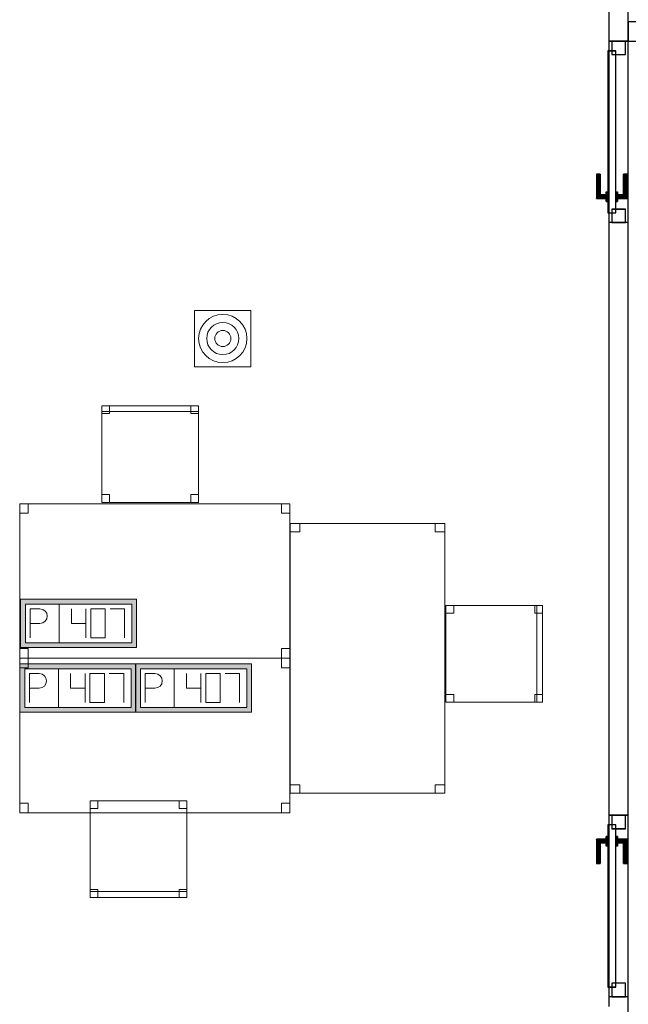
# Model space of a CAD drawing. Header units: metres. Extents: x 397.7 to 427.5, y 12.7 to 28.4.
# Tile 4 of 126: x 401.3 to 404.4, y 18.4 to 23.5. Entities that reach past the tile are written whole.
import ezdxf

# ---------------------------------------------------------------- set-up
doc = ezdxf.new("R2010")
doc.units = ezdxf.units.M
doc.layers.add('01_CARPINTERIA', color=5, linetype='Continuous', lineweight=25, true_color=0x0000ff)
for name, color, linetype, lineweight in [('02_MOBILIARIO', 7, 'Continuous', 18), ('A-DETL-____-MBND', 7, 'Continuous', 18), ('A-DETL-GENF-OTLN', 7, 'Continuous', 18), ('A-GENM-____-OTLN', 7, 'Continuous', 18), ('A-WALL-____-MCUT', 7, 'Continuous', 25), ('A-WALL-____-OTLN', 7, 'Continuous', 25)]:
    doc.layers.add(name, color=color, linetype=linetype, lineweight=lineweight)

# ---------------------------------------------------------------- blocks, each defined once
blk = doc.blocks.new('Family - Evans P5-151227-08_TEL_P5')
at = {"layer": 'A-WALL-____-MCUT', "color": 253, "true_color": 0xaaaaaa}
for p, q in [((0.8878, 0.1), (0, 0.1)), ((0, 0.1), (0, 0)), ((0.8878, 0), (0.8878, 0.1)), ((0, 0), (0.8878, 0))]:
    blk.add_line(p, q, dxfattribs=at)
at = {"layer": 'A-WALL-____-OTLN', "color": 253, "true_color": 0xaaaaaa}
for p, q in [((0.8878, 0.1), (0, 0.1)), ((0, 0.1), (0, 0)), ((0.8878, 0), (0.8878, 0.1)), ((0, 0), (0.8878, 0))]:
    blk.add_line(p, q, dxfattribs=at)
at = {"layer": 'A-WALL-____-OTLN', "color": 253, "lineweight": 18, "true_color": 0xaaaaaa}
blk.add_line((0, 0), (0.8878, 0), dxfattribs=at)
blk = doc.blocks.new('Family - LONDR55-XX_ZZ-ARQ-CAA-M3D-Londres55-151333-08_TEL_P5')
at = {"layer": '01_CARPINTERIA', "color": 161, "true_color": 0xaaaaff}
for p, q in [((0.1263, 0.1487), (0.125, 0.15)), ((0.125, 0.15), (0.125, 0.1)), ((0.125, 0.15), (0.1263, 0.1487)), ((0.25, 0.15), (0.125, 0.15)), ((0.13, 0.145), (0.1263, 0.1487)), ((0.1263, 0.1487), (0.1263, 0.1)), ((0.1263, 0.1487), (0.1263, 0.1)), ((0.1263, 0.1487), (0.13, 0.145)), ((0.25, 0.1487), (0.1263, 0.1487)), ((0.25, 0.1487), (0.1263, 0.1487)), ((0.135, 0.14), (0.13, 0.145)), ((0.13, 0.145), (0.13, 0.1)), ((0.13, 0.145), (0.13, 0.1)), ((0.13, 0.145), (0.135, 0.14)), ((0.25, 0.145), (0.13, 0.145)), ((0.25, 0.145), (0.13, 0.145)), ((0.135, 0.1), (0.135, 0.14)), ((0.135, 0.14), (0.135, 0.1)), ((0.135, 0.14), (0.14, 0.135)), ((0.14, 0.135), (0.135, 0.14)), ((0.135, 0.14), (0.25, 0.14)), ((0.25, 0.14), (0.135, 0.14)), ((0.14, 0.135), (0.14, 0.1)), ((0.14, 0.135), (0.1437, 0.1313)), ((0.1437, 0.1313), (0.14, 0.135)), ((0.14, 0.135), (0.14, 0.1)), ((0.25, 0.135), (0.14, 0.135)), ((0.25, 0.135), (0.14, 0.135)), ((0.1437, 0.1313), (0.1437, 0.1)), ((0.1437, 0.1313), (0.145, 0.13)), ((0.145, 0.13), (0.1437, 0.1313)), ((0.1437, 0.1313), (0.1437, 0.1)), ((0.25, 0.1313), (0.1437, 0.1313)), ((0.25, 0.1313), (0.1437, 0.1313)), ((0.145, 0.13), (0.145, 0.1)), ((0.25, 0.13), (0.145, 0.13)), ((0.25, 0.1487), (0.25, 0.15)), ((0.25, 0.15), (0.25, 0.1487)), ((0.25, 0.145), (0.25, 0.1487)), ((0.25, 0.1487), (0.25, 0.145)), ((0.25, 0.145), (0.25, 0.14)), ((0.25, 0.14), (0.25, 0.145)), ((0.25, 0.14), (0.25, 0.135)), ((0.25, 0.135), (0.25, 0.14)), ((0.25, 0.135), (0.25, 0.1313)), ((0.25, 0.1313), (0.25, 0.135)), ((0.25, 0.1313), (0.25, 0.13)), ((0.25, 0.13), (0.25, 0.1313)), ((0.07, 0.07), (0, 0.07)), ((0, 0.07), (0, 0)), ((0.07, 0.07), (0, 0.07)), ((0, 0.07), (0, 0)), ((0.89, 0.09), (0.05, 0.09)), ((0.05, 0.09), (0.05, 0.05)), ((0.89, 0.09), (0.05, 0.09)), ((0.05, 0.09), (0.05, 0.05)), ((0.07, 0), (0.07, 0.07)), ((0.07, 0.07), (0.07, 0)), ((0.16, 0.1), (0.11, 0.1)), ((0.11, 0.1), (0.16, 0.1)), ((0.11, 0.1), (0.11, 0.09)), ((0.11, 0.09), (0.11, 0.1)), ((0.16, 0.09), (0.11, 0.09)), ((0.11, 0.09), (0.16, 0.09)), ((0.1263, 0.1), (0.125, 0.1)), ((0.125, 0.1), (0.1263, 0.1)), ((0.13, 0.1), (0.1263, 0.1)), ((0.1263, 0.1), (0.13, 0.1)), ((0.135, 0.1), (0.13, 0.1)), ((0.13, 0.1), (0.135, 0.1)), ((0.14, 0.1), (0.135, 0.1)), ((0.135, 0.1), (0.14, 0.1)), ((0.14, 0.1), (0.1437, 0.1)), ((0.1437, 0.1), (0.14, 0.1)), ((0.1437, 0.1), (0.145, 0.1)), ((0.145, 0.1), (0.1437, 0.1)), ((0.16, 0.1), (0.16, 0.09)), ((0.16, 0.1), (0.16, 0.09)), ((0.94, 0.07), (0.87, 0.07)), ((0.87, 0.07), (0.87, 0)), ((0.94, 0.07), (0.87, 0.07)), ((0.87, 0.07), (0.87, 0)), ((0.89, 0.05), (0.89, 0.09)), ((0.89, 0.09), (0.89, 0.05)), ((0.94, 0), (0.94, 0.07)), ((0.94, 0.07), (0.94, 0)), ((0, 0), (0.07, 0)), ((0, 0), (0.07, 0)), ((0.05, 0.05), (0.89, 0.05)), ((0.05, 0.05), (0.89, 0.05)), ((0.11, 0.05), (0.16, 0.05)), ((0.16, 0.05), (0.11, 0.05)), ((0.11, 0.05), (0.11, 0.04)), ((0.11, 0.04), (0.11, 0.05)), ((0.11, 0.04), (0.16, 0.04)), ((0.16, 0.04), (0.11, 0.04)), ((0.1263, 0.04), (0.125, 0.04)), ((0.125, 0.04), (0.1263, 0.04)), ((0.125, 0.04), (0.125, -0.01)), ((0.13, 0.04), (0.1263, 0.04)), ((0.1263, 0.04), (0.13, 0.04)), ((0.1263, 0.04), (0.1263, -0.0087)), ((0.1263, 0.04), (0.1263, -0.0087)), ((0.13, 0.04), (0.135, 0.04)), ((0.135, 0.04), (0.13, 0.04)), ((0.13, 0.04), (0.13, -0.005)), ((0.13, 0.04), (0.13, -0.005)), ((0.135, 0), (0.13, -0.005)), ((0.135, 0.04), (0.14, 0.04)), ((0.14, 0.04), (0.135, 0.04)), ((0.135, 0), (0.135, 0.04)), ((0.135, 0.04), (0.135, 0)), ((0.14, 0.005), (0.135, 0)), ((0.135, 0), (0.14, 0.005)), ((0.25, 0), (0.135, 0)), ((0.135, 0), (0.25, 0)), ((0.14, 0.04), (0.1437, 0.04)), ((0.1437, 0.04), (0.14, 0.04)), ((0.14, 0.04), (0.14, 0.005)), ((0.14, 0.04), (0.14, 0.005)), ((0.1437, 0.0087), (0.14, 0.005)), ((0.14, 0.005), (0.1437, 0.0087)), ((0.14, 0.005), (0.25, 0.005)), ((0.14, 0.005), (0.25, 0.005)), ((0.1437, 0.04), (0.145, 0.04)), ((0.145, 0.04), (0.1437, 0.04)), ((0.1437, 0.04), (0.1437, 0.0087)), ((0.1437, 0.04), (0.1437, 0.0087)), ((0.145, 0.01), (0.1437, 0.0087)), ((0.1437, 0.0087), (0.145, 0.01)), ((0.1437, 0.0087), (0.25, 0.0087)), ((0.1437, 0.0087), (0.25, 0.0087)), ((0.145, 0.04), (0.145, 0.01)), ((0.145, 0.01), (0.25, 0.01)), ((0.16, 0.05), (0.16, 0.04)), ((0.16, 0.05), (0.16, 0.04)), ((0.25, 0.0087), (0.25, 0.01)), ((0.25, 0.01), (0.25, 0.0087)), ((0.25, 0.005), (0.25, 0.0087)), ((0.25, 0.0087), (0.25, 0.005)), ((0.25, 0.005), (0.25, 0)), ((0.25, 0), (0.25, 0.005)), ((0.25, 0), (0.25, -0.005)), ((0.25, -0.005), (0.25, 0)), ((0.87, 0), (0.94, 0)), ((0.87, 0), (0.94, 0)), ((0.125, -0.01), (0.1263, -0.0087)), ((0.1263, -0.0087), (0.125, -0.01)), ((0.125, -0.01), (0.25, -0.01)), ((0.1263, -0.0087), (0.13, -0.005)), ((0.13, -0.005), (0.1263, -0.0087)), ((0.1263, -0.0087), (0.25, -0.0087)), ((0.1263, -0.0087), (0.25, -0.0087)), ((0.13, -0.005), (0.135, 0)), ((0.13, -0.005), (0.25, -0.005)), ((0.13, -0.005), (0.25, -0.005)), ((0.25, -0.005), (0.25, -0.0087)), ((0.25, -0.0087), (0.25, -0.005)), ((0.25, -0.0087), (0.25, -0.01)), ((0.25, -0.01), (0.25, -0.0087))]:
    blk.add_line(p, q, dxfattribs=at)
blk = doc.blocks.new('Family - Porta P5-151334-08_TEL_P5')
blk.add_blockref('Family - LONDR55-XX_ZZ-ARQ-CAA-M3D-Londres55-151333-08_TEL_P5', (0, 0))
blk = doc.blocks.new('Family - Cadira d_Oficina_P5-151350-08_TEL_P5')
at = {"layer": 'A-DETL-____-MBND', "color": 253, "true_color": 0xaaaaaa}
for p, q in [((0, 0), (0, 0.5)), ((0, 0.5), (0.5, 0.5)), ((0.5, 0.5), (0, 0.5)), ((0, 0.5), (0, 0)), ((0, 0.46), (0, 0.5)), ((0, 0.5), (0.04, 0.5)), ((0, 0.5), (0, 0.46)), ((0.04, 0.5), (0, 0.5)), ((0, 0.47), (0, 0.5)), ((0, 0.5), (0.5, 0.5)), ((0, 0.5), (0, 0.47)), ((0.5, 0.5), (0, 0.5)), ((0.5, 0.47), (0, 0.47)), ((0, 0.47), (0.5, 0.47)), ((0.04, 0.46), (0, 0.46)), ((0, 0.46), (0.04, 0.46)), ((0.04, 0.5), (0.04, 0.46)), ((0.04, 0.46), (0.04, 0.5)), ((0.46, 0.46), (0.46, 0.5)), ((0.46, 0.5), (0.5, 0.5)), ((0.46, 0.5), (0.46, 0.46)), ((0.5, 0.5), (0.46, 0.5)), ((0.5, 0.46), (0.46, 0.46)), ((0.46, 0.46), (0.5, 0.46)), ((0.5, 0.5), (0.5, 0)), ((0.5, 0), (0.5, 0.5)), ((0.5, 0.5), (0.5, 0.46)), ((0.5, 0.46), (0.5, 0.5)), ((0.5, 0.5), (0.5, 0.47)), ((0.5, 0.47), (0.5, 0.5)), ((0, 0), (0, 0.04)), ((0, 0.04), (0.04, 0.04)), ((0, 0.04), (0, 0)), ((0.04, 0.04), (0, 0.04)), ((0.5, 0), (0, 0)), ((0.04, 0), (0, 0)), ((0, 0), (0.04, 0)), ((0.04, 0.04), (0.04, 0)), ((0.04, 0), (0.04, 0.04)), ((0.46, 0), (0.46, 0.04)), ((0.46, 0.04), (0.5, 0.04)), ((0.46, 0.04), (0.46, 0)), ((0.5, 0.04), (0.46, 0.04)), ((0.5, 0), (0.46, 0)), ((0.46, 0), (0.5, 0)), ((0.5, 0.04), (0.5, 0)), ((0.5, 0), (0.5, 0.04)), ((0, 0), (0.5, 0))]:
    blk.add_line(p, q, dxfattribs=at)
blk = doc.blocks.new('Family - Cadira d_Oficina_P5-151402-08_TEL_P5')
at = {"layer": 'A-DETL-____-MBND', "color": 253, "true_color": 0xaaaaaa}
for p, q in [((0, 0.5), (0.04, 0.5)), ((0, 0.46), (0, 0.5)), ((0.04, 0.5), (0, 0.5)), ((0, 0.5), (0, 0.46)), ((0, 0), (0, 0.5)), ((0, 0.5), (0.5, 0.5)), ((0, 0.5), (0, 0)), ((0.5, 0.5), (0, 0.5)), ((0.04, 0.46), (0, 0.46)), ((0, 0.46), (0.04, 0.46)), ((0.04, 0.5), (0.04, 0.46)), ((0.04, 0.46), (0.04, 0.5)), ((0.46, 0.5), (0.5, 0.5)), ((0.46, 0.46), (0.46, 0.5)), ((0.5, 0.5), (0.46, 0.5)), ((0.46, 0.5), (0.46, 0.46)), ((0.5, 0.46), (0.46, 0.46)), ((0.46, 0.46), (0.5, 0.46)), ((0.5, 0.5), (0.5, 0)), ((0.5, 0), (0.5, 0.5)), ((0.5, 0.5), (0.5, 0.46)), ((0.5, 0.46), (0.5, 0.5)), ((0, 0.04), (0.04, 0.04)), ((0, 0), (0, 0.04)), ((0.04, 0.04), (0, 0.04)), ((0, 0.04), (0, 0)), ((0, 0.03), (0.5, 0.03)), ((0, 0), (0, 0.03)), ((0.5, 0.03), (0, 0.03)), ((0, 0.03), (0, 0)), ((0.5, 0), (0, 0)), ((0, 0), (0.5, 0)), ((0.5, 0), (0, 0)), ((0, 0), (0.5, 0)), ((0.04, 0), (0, 0)), ((0, 0), (0.04, 0)), ((0.04, 0.04), (0.04, 0)), ((0.04, 0), (0.04, 0.04)), ((0.46, 0.04), (0.5, 0.04)), ((0.46, 0), (0.46, 0.04)), ((0.5, 0.04), (0.46, 0.04)), ((0.46, 0.04), (0.46, 0)), ((0.5, 0), (0.46, 0)), ((0.5, 0.04), (0.5, 0)), ((0.5, 0), (0.5, 0.04)), ((0.5, 0.03), (0.5, 0)), ((0.5, 0), (0.5, 0.03)), ((0.46, 0), (0.5, 0))]:
    blk.add_line(p, q, dxfattribs=at)
blk = doc.blocks.new('Family - LONDR55-XX_ZZ-ARQ-CAA-M3D-Londres55-151501-08_TEL_P5')
at = {"layer": '01_CARPINTERIA', "color": 161, "true_color": 0xaaaaff}
for p, q in [((0.69, 0.1487), (0.69, 0.15)), ((0.69, 0.15), (0.69, 0.1487)), ((0.815, 0.15), (0.69, 0.15)), ((0.69, 0.145), (0.69, 0.1487)), ((0.69, 0.1487), (0.69, 0.145)), ((0.8137, 0.1487), (0.69, 0.1487)), ((0.8137, 0.1487), (0.69, 0.1487)), ((0.69, 0.14), (0.69, 0.145)), ((0.69, 0.145), (0.69, 0.14)), ((0.81, 0.145), (0.69, 0.145)), ((0.81, 0.145), (0.69, 0.145)), ((0.69, 0.135), (0.69, 0.14)), ((0.69, 0.14), (0.69, 0.135)), ((0.69, 0.14), (0.805, 0.14)), ((0.805, 0.14), (0.69, 0.14)), ((0.69, 0.135), (0.69, 0.1313)), ((0.69, 0.1313), (0.69, 0.135)), ((0.8, 0.135), (0.69, 0.135)), ((0.8, 0.135), (0.69, 0.135)), ((0.69, 0.1313), (0.69, 0.13)), ((0.69, 0.13), (0.69, 0.1313)), ((0.7963, 0.1313), (0.69, 0.1313)), ((0.7963, 0.1313), (0.69, 0.1313)), ((0.795, 0.13), (0.69, 0.13)), ((0.795, 0.13), (0.7963, 0.1313)), ((0.7963, 0.1313), (0.795, 0.13)), ((0.795, 0.1), (0.795, 0.13)), ((0.7963, 0.1313), (0.8, 0.135)), ((0.8, 0.135), (0.7963, 0.1313)), ((0.7963, 0.1), (0.7963, 0.1313)), ((0.7963, 0.1), (0.7963, 0.1313)), ((0.8, 0.135), (0.805, 0.14)), ((0.805, 0.14), (0.8, 0.135)), ((0.8, 0.1), (0.8, 0.135)), ((0.8, 0.1), (0.8, 0.135)), ((0.81, 0.145), (0.805, 0.14)), ((0.805, 0.14), (0.81, 0.145)), ((0.805, 0.14), (0.805, 0.1)), ((0.805, 0.1), (0.805, 0.14)), ((0.8137, 0.1487), (0.81, 0.145)), ((0.81, 0.145), (0.8137, 0.1487)), ((0.81, 0.1), (0.81, 0.145)), ((0.81, 0.1), (0.81, 0.145)), ((0.815, 0.15), (0.8137, 0.1487)), ((0.8137, 0.1487), (0.815, 0.15)), ((0.8137, 0.1), (0.8137, 0.1487)), ((0.8137, 0.1), (0.8137, 0.1487)), ((0.815, 0.1), (0.815, 0.15)), ((0.07, 0.07), (0, 0.07)), ((0, 0.07), (0, 0)), ((0.07, 0.07), (0, 0.07)), ((0, 0), (0, 0.07)), ((0.89, 0.09), (0.05, 0.09)), ((0.05, 0.09), (0.05, 0.05)), ((0.89, 0.09), (0.05, 0.09)), ((0.05, 0.05), (0.05, 0.09)), ((0.07, 0), (0.07, 0.07)), ((0.07, 0), (0.07, 0.07)), ((0.83, 0.1), (0.78, 0.1)), ((0.78, 0.1), (0.83, 0.1)), ((0.78, 0.09), (0.78, 0.1)), ((0.78, 0.09), (0.78, 0.1)), ((0.83, 0.09), (0.78, 0.09)), ((0.78, 0.09), (0.83, 0.09)), ((0.7963, 0.1), (0.795, 0.1)), ((0.795, 0.1), (0.7963, 0.1)), ((0.8, 0.1), (0.7963, 0.1)), ((0.7963, 0.1), (0.8, 0.1)), ((0.805, 0.1), (0.8, 0.1)), ((0.8, 0.1), (0.805, 0.1)), ((0.81, 0.1), (0.805, 0.1)), ((0.805, 0.1), (0.81, 0.1)), ((0.81, 0.1), (0.8137, 0.1)), ((0.8137, 0.1), (0.81, 0.1)), ((0.8137, 0.1), (0.815, 0.1)), ((0.815, 0.1), (0.8137, 0.1)), ((0.83, 0.09), (0.83, 0.1)), ((0.83, 0.1), (0.83, 0.09)), ((0.94, 0.07), (0.87, 0.07)), ((0.87, 0.07), (0.87, 0)), ((0.94, 0.07), (0.87, 0.07)), ((0.87, 0), (0.87, 0.07)), ((0.89, 0.05), (0.89, 0.09)), ((0.89, 0.05), (0.89, 0.09)), ((0.94, 0), (0.94, 0.07)), ((0.94, 0), (0.94, 0.07)), ((0, 0), (0.07, 0)), ((0, 0), (0.07, 0)), ((0.05, 0.05), (0.89, 0.05)), ((0.05, 0.05), (0.89, 0.05)), ((0.69, 0.0087), (0.69, 0.01)), ((0.69, 0.01), (0.69, 0.0087)), ((0.69, 0.01), (0.795, 0.01)), ((0.69, 0.005), (0.69, 0.0087)), ((0.69, 0.0087), (0.69, 0.005)), ((0.69, 0.0087), (0.7963, 0.0087)), ((0.69, 0.0087), (0.7963, 0.0087)), ((0.69, 0), (0.69, 0.005)), ((0.69, 0.005), (0.69, 0)), ((0.69, 0.005), (0.8, 0.005)), ((0.69, 0.005), (0.8, 0.005)), ((0.69, -0.005), (0.69, 0)), ((0.69, 0), (0.69, -0.005)), ((0.805, 0), (0.69, 0)), ((0.69, 0), (0.805, 0)), ((0.78, 0.05), (0.83, 0.05)), ((0.83, 0.05), (0.78, 0.05)), ((0.78, 0.04), (0.78, 0.05)), ((0.78, 0.04), (0.78, 0.05)), ((0.78, 0.04), (0.83, 0.04)), ((0.83, 0.04), (0.78, 0.04)), ((0.7963, 0.04), (0.795, 0.04)), ((0.795, 0.04), (0.7963, 0.04)), ((0.795, 0.01), (0.795, 0.04)), ((0.7963, 0.0087), (0.795, 0.01)), ((0.795, 0.01), (0.7963, 0.0087)), ((0.8, 0.04), (0.7963, 0.04)), ((0.7963, 0.04), (0.8, 0.04)), ((0.7963, 0.0087), (0.7963, 0.04)), ((0.7963, 0.0087), (0.7963, 0.04)), ((0.8, 0.005), (0.7963, 0.0087)), ((0.7963, 0.0087), (0.8, 0.005)), ((0.8, 0.04), (0.805, 0.04)), ((0.805, 0.04), (0.8, 0.04)), ((0.8, 0.005), (0.8, 0.04)), ((0.8, 0.005), (0.8, 0.04)), ((0.805, 0), (0.8, 0.005)), ((0.8, 0.005), (0.805, 0)), ((0.805, 0.04), (0.81, 0.04)), ((0.81, 0.04), (0.805, 0.04)), ((0.805, 0.04), (0.805, 0)), ((0.805, 0), (0.805, 0.04)), ((0.81, -0.005), (0.805, 0)), ((0.81, 0.04), (0.8137, 0.04)), ((0.8137, 0.04), (0.81, 0.04)), ((0.81, -0.005), (0.81, 0.04)), ((0.81, -0.005), (0.81, 0.04)), ((0.8137, 0.04), (0.815, 0.04)), ((0.815, 0.04), (0.8137, 0.04)), ((0.8137, -0.0087), (0.8137, 0.04)), ((0.8137, -0.0087), (0.8137, 0.04)), ((0.815, -0.01), (0.815, 0.04)), ((0.83, 0.04), (0.83, 0.05)), ((0.83, 0.05), (0.83, 0.04)), ((0.87, 0), (0.94, 0)), ((0.87, 0), (0.94, 0)), ((0.69, -0.005), (0.69, -0.0087)), ((0.69, -0.0087), (0.69, -0.005)), ((0.69, -0.005), (0.81, -0.005)), ((0.69, -0.005), (0.81, -0.005)), ((0.69, -0.0087), (0.69, -0.01)), ((0.69, -0.01), (0.69, -0.0087)), ((0.69, -0.0087), (0.8137, -0.0087)), ((0.69, -0.0087), (0.8137, -0.0087)), ((0.69, -0.01), (0.815, -0.01)), ((0.805, 0), (0.81, -0.005)), ((0.81, -0.005), (0.8137, -0.0087)), ((0.8137, -0.0087), (0.81, -0.005)), ((0.8137, -0.0087), (0.815, -0.01)), ((0.815, -0.01), (0.8137, -0.0087))]:
    blk.add_line(p, q, dxfattribs=at)
blk = doc.blocks.new('Family - Porta P5-151502-08_TEL_P5')
blk.add_blockref('Family - LONDR55-XX_ZZ-ARQ-CAA-M3D-Londres55-151501-08_TEL_P5', (0, 0))
blk = doc.blocks.new('Family - Taula 140X80_P5-151529-08_TEL_P5')
at = {"layer": 'A-DETL-____-MBND', "color": 253, "true_color": 0xaaaaaa}
for p, q in [((0, 0), (0, 0.8001)), ((0, 0.8001), (1.3973, 0.8001)), ((1.3973, 0.8001), (0, 0.8001)), ((0, 0.8001), (0, 0)), ((0, 0.7501), (0, 0.8001)), ((0, 0.8001), (0.0437, 0.8001)), ((0.0437, 0.8001), (0, 0.8001)), ((0, 0.8001), (0, 0.7501)), ((0.0437, 0.8001), (0.0437, 0.7501)), ((0.0437, 0.7501), (0.0437, 0.8001)), ((1.3536, 0.7501), (1.3536, 0.8001)), ((1.3536, 0.8001), (1.3973, 0.8001)), ((1.3973, 0.8001), (1.3536, 0.8001)), ((1.3536, 0.8001), (1.3536, 0.7501)), ((1.3973, 0.8001), (1.3973, 0)), ((1.3973, 0), (1.3973, 0.8001)), ((1.3973, 0.8001), (1.3973, 0.7501)), ((1.3973, 0.7501), (1.3973, 0.8001)), ((0.0437, 0.7501), (0, 0.7501)), ((0, 0.7501), (0.0437, 0.7501)), ((1.3973, 0.7501), (1.3536, 0.7501)), ((1.3536, 0.7501), (1.3973, 0.7501)), ((0, 0), (0, 0.05)), ((0, 0.05), (0.0437, 0.05)), ((0.0437, 0.05), (0, 0.05)), ((0, 0.05), (0, 0)), ((0.0437, 0), (0, 0)), ((0, 0), (0.0437, 0)), ((1.3973, 0), (0, 0)), ((0, 0), (1.3973, 0)), ((0.0437, 0.05), (0.0437, 0)), ((0.0437, 0), (0.0437, 0.05)), ((1.3536, 0), (1.3536, 0.05)), ((1.3536, 0.05), (1.3973, 0.05)), ((1.3973, 0.05), (1.3536, 0.05)), ((1.3536, 0.05), (1.3536, 0)), ((1.3973, 0), (1.3536, 0)), ((1.3536, 0), (1.3973, 0)), ((1.3973, 0.05), (1.3973, 0)), ((1.3973, 0), (1.3973, 0.05))]:
    blk.add_line(p, q, dxfattribs=at)
blk = doc.blocks.new('Family - Mampara P5-151608-08_TEL_P5')
at = {"layer": 'A-WALL-____-MCUT', "color": 253, "true_color": 0xaaaaaa}
for p, q in [((5.3609, 0.1), (5.3109, 0.1)), ((5.3609, 0), (5.3609, 0.1)), ((6.3009, 0.1), (6.3009, 0)), ((9.3688, 0.1), (6.3009, 0.1)), ((9.3688, 0), (9.3688, 0.1)), ((5.1609, 0), (5.3609, 0)), ((6.3009, 0), (9.3688, 0))]:
    blk.add_line(p, q, dxfattribs=at)
at = {"layer": 'A-WALL-____-OTLN', "color": 253, "true_color": 0xaaaaaa}
for p, q in [((10.3088, 0.1), (5.3109, 0.1)), ((5.3609, 0), (5.3609, 0.1)), ((6.3009, 0.1), (5.3609, 0.1)), ((6.3009, 0), (6.3009, 0.1)), ((9.3688, 0), (9.3688, 0.1)), ((10.3088, 0.1), (9.3688, 0.1)), ((10.3088, 0), (10.3088, 0.1)), ((10.3088, 0), (10.3088, 0.1)), ((0, 0), (10.3088, 0)), ((5.3609, 0), (6.3009, 0)), ((9.3688, 0), (10.3088, 0))]:
    blk.add_line(p, q, dxfattribs=at)
at = {"layer": 'A-WALL-____-OTLN', "color": 253, "lineweight": 18, "true_color": 0xaaaaaa}
blk.add_line((0, 0), (10.3088, 0), dxfattribs=at)
blk = doc.blocks.new('Family - Vano porta P5-151610-08_TEL_P5')
at = {"layer": 'A-GENM-____-OTLN', "color": 253, "true_color": 0xaaaaaa}
for p, q in [((404.437, 23.4195), (404.337, 23.4195)), ((404.337, 23.4195), (404.337, 22.4795)), ((404.337, 22.4795), (404.337, 23.4195)), ((404.337, 23.4195), (404.437, 23.4195)), ((404.437, 22.4795), (404.437, 23.4195)), ((404.437, 23.4195), (404.437, 22.4795)), ((404.337, 22.4795), (404.437, 22.4795)), ((404.337, 22.4795), (404.437, 22.4795))]:
    blk.add_line(p, q, dxfattribs=at)
blk = doc.blocks.new('Family - Vano porta P5-151614-08_TEL_P5')
at = {"layer": 'A-GENM-____-OTLN', "color": 253, "true_color": 0xaaaaaa}
for p, q in [((404.437, 19.4115), (404.337, 19.4115)), ((404.337, 19.4115), (404.337, 18.4715)), ((404.337, 18.4715), (404.337, 19.4115)), ((404.337, 19.4115), (404.437, 19.4115)), ((404.437, 18.4715), (404.437, 19.4115)), ((404.437, 19.4115), (404.437, 18.4715)), ((404.337, 18.4715), (404.437, 18.4715)), ((404.337, 18.4715), (404.437, 18.4715))]:
    blk.add_line(p, q, dxfattribs=at)
blk = doc.blocks.new('Family - Evans P5-151652-08_TEL_P5')
at = {"layer": 'A-WALL-____-MCUT', "color": 253, "true_color": 0xaaaaaa}
for p, q in [((1.74, 0.1), (0, 0.1)), ((0, 0.1), (0, 0)), ((1.74, 0), (1.74, 0.1)), ((0, 0), (1.74, 0))]:
    blk.add_line(p, q, dxfattribs=at)
at = {"layer": 'A-WALL-____-OTLN', "color": 253, "true_color": 0xaaaaaa}
for p, q in [((3.07, 0.1), (0, 0.1)), ((0, 0.1), (0, 0)), ((1.74, 0), (1.74, 0.1)), ((3.07, 0.1), (1.74, 0.1)), ((3.07, 0), (3.07, 0.1)), ((3.07, 0), (3.07, 0.1)), ((0, 0), (3.07, 0)), ((1.74, 0), (3.07, 0))]:
    blk.add_line(p, q, dxfattribs=at)
at = {"layer": 'A-WALL-____-OTLN', "color": 253, "lineweight": 18, "true_color": 0xaaaaaa}
blk.add_line((0, 0), (3.07, 0), dxfattribs=at)
blk = doc.blocks.new('Family - Cadira d_Oficina_P5-151681-08_TEL_P5')
at = {"layer": 'A-DETL-____-MBND', "color": 253, "true_color": 0xaaaaaa}
for p, q in [((0, 0.46), (0, 0.5)), ((0, 0.5), (0.04, 0.5)), ((0.04, 0.5), (0, 0.5)), ((0, 0.5), (0, 0.46)), ((0, 0), (0, 0.5)), ((0, 0.5), (0.5, 0.5)), ((0.5, 0.5), (0, 0.5)), ((0, 0.5), (0, 0)), ((0.04, 0.46), (0, 0.46)), ((0, 0.46), (0.04, 0.46)), ((0.04, 0.5), (0.04, 0.46)), ((0.04, 0.46), (0.04, 0.5)), ((0.46, 0.46), (0.46, 0.5)), ((0.46, 0.5), (0.5, 0.5)), ((0.5, 0.5), (0.46, 0.5)), ((0.46, 0.5), (0.46, 0.46)), ((0.5, 0.46), (0.46, 0.46)), ((0.46, 0.46), (0.5, 0.46)), ((0.47, 0), (0.47, 0.5)), ((0.47, 0.5), (0.5, 0.5)), ((0.5, 0.5), (0.47, 0.5)), ((0.47, 0.5), (0.47, 0)), ((0.5, 0.5), (0.5, 0)), ((0.5, 0), (0.5, 0.5)), ((0.5, 0.5), (0.5, 0.46)), ((0.5, 0.46), (0.5, 0.5)), ((0.5, 0.5), (0.5, 0)), ((0.5, 0), (0.5, 0.5)), ((0, 0), (0, 0.04)), ((0, 0.04), (0.04, 0.04)), ((0.04, 0.04), (0, 0.04)), ((0, 0.04), (0, 0)), ((0.04, 0), (0, 0)), ((0, 0), (0.04, 0)), ((0.5, 0), (0, 0)), ((0, 0), (0.5, 0)), ((0.04, 0.04), (0.04, 0)), ((0.04, 0), (0.04, 0.04)), ((0.46, 0), (0.46, 0.04)), ((0.46, 0.04), (0.5, 0.04)), ((0.5, 0.04), (0.46, 0.04)), ((0.46, 0.04), (0.46, 0)), ((0.5, 0), (0.46, 0)), ((0.46, 0), (0.5, 0)), ((0.5, 0), (0.47, 0)), ((0.5, 0.04), (0.5, 0)), ((0.5, 0), (0.5, 0.04)), ((0.47, 0), (0.5, 0))]:
    blk.add_line(p, q, dxfattribs=at)
blk = doc.blocks.new('Family - Taula 140X80_P5-151834-08_TEL_P5')
at = {"layer": 'A-DETL-____-MBND', "color": 253, "true_color": 0xaaaaaa}
for p, q in [((0, 0), (0, 1.3973)), ((0, 1.3973), (0.8001, 1.3973)), ((0, 1.3973), (0, 0)), ((0.8001, 1.3973), (0, 1.3973)), ((0, 1.3536), (0, 1.3973)), ((0, 1.3973), (0.05, 1.3973)), ((0, 1.3973), (0, 1.3536)), ((0.05, 1.3973), (0, 1.3973)), ((0.05, 1.3973), (0.05, 1.3536)), ((0.05, 1.3536), (0.05, 1.3973)), ((0.7501, 1.3536), (0.7501, 1.3973)), ((0.7501, 1.3973), (0.8001, 1.3973)), ((0.7501, 1.3973), (0.7501, 1.3536)), ((0.8001, 1.3973), (0.7501, 1.3973)), ((0.8001, 1.3973), (0.8001, 1.3536)), ((0.8001, 1.3536), (0.8001, 1.3973)), ((0.8001, 1.3973), (0.8001, 0)), ((0.8001, 0), (0.8001, 1.3973)), ((0.05, 1.3536), (0, 1.3536)), ((0, 1.3536), (0.05, 1.3536)), ((0.8001, 1.3536), (0.7501, 1.3536)), ((0.7501, 1.3536), (0.8001, 1.3536)), ((0, 0), (0, 0.0437)), ((0, 0.0437), (0.05, 0.0437)), ((0, 0.0437), (0, 0)), ((0.05, 0.0437), (0, 0.0437)), ((0.8001, 0), (0, 0)), ((0, 0), (0.8001, 0)), ((0.05, 0), (0, 0)), ((0, 0), (0.05, 0)), ((0.05, 0.0437), (0.05, 0)), ((0.05, 0), (0.05, 0.0437)), ((0.7501, 0), (0.7501, 0.0437)), ((0.7501, 0.0437), (0.8001, 0.0437)), ((0.8001, 0.0437), (0.7501, 0.0437)), ((0.7501, 0.0437), (0.7501, 0)), ((0.8001, 0), (0.7501, 0)), ((0.7501, 0), (0.8001, 0)), ((0.8001, 0), (0.8001, 0.0437)), ((0.8001, 0.0437), (0.8001, 0))]:
    blk.add_line(p, q, dxfattribs=at)
blk = doc.blocks.new('Family - Taula 140X80_P5-151978-08_TEL_P5')
at = {"layer": 'A-DETL-____-MBND', "color": 253, "true_color": 0xaaaaaa}
for p, q in [((0, 0.8001), (1.3973, 0.8001)), ((0, 0), (0, 0.8001)), ((1.3973, 0.8001), (0, 0.8001)), ((0, 0.8001), (0, 0)), ((0, 0.8001), (0.0437, 0.8001)), ((0, 0.7501), (0, 0.8001)), ((0.0437, 0.8001), (0, 0.8001)), ((0, 0.8001), (0, 0.7501)), ((0.0437, 0.8001), (0.0437, 0.7501)), ((0.0437, 0.7501), (0.0437, 0.8001)), ((1.3536, 0.8001), (1.3973, 0.8001)), ((1.3536, 0.7501), (1.3536, 0.8001)), ((1.3973, 0.8001), (1.3536, 0.8001)), ((1.3536, 0.8001), (1.3536, 0.7501)), ((1.3973, 0.8001), (1.3973, 0.7501)), ((1.3973, 0.7501), (1.3973, 0.8001)), ((1.3973, 0.8001), (1.3973, 0)), ((1.3973, 0), (1.3973, 0.8001)), ((0.0437, 0.7501), (0, 0.7501)), ((0, 0.7501), (0.0437, 0.7501)), ((1.3973, 0.7501), (1.3536, 0.7501)), ((1.3536, 0.7501), (1.3973, 0.7501)), ((0, 0.05), (0.0437, 0.05)), ((0, 0), (0, 0.05)), ((0.0437, 0.05), (0, 0.05)), ((0, 0.05), (0, 0)), ((0, 0), (1.3973, 0)), ((0.0437, 0), (0, 0)), ((0, 0), (0.0437, 0)), ((0.0437, 0.05), (0.0437, 0)), ((0.0437, 0), (0.0437, 0.05)), ((1.3536, 0.05), (1.3973, 0.05)), ((1.3536, 0), (1.3536, 0.05)), ((1.3973, 0.05), (1.3536, 0.05)), ((1.3536, 0.05), (1.3536, 0)), ((1.3973, 0), (1.3536, 0)), ((1.3536, 0), (1.3973, 0)), ((1.3973, 0.05), (1.3973, 0)), ((1.3973, 0), (1.3973, 0.05)), ((1.3973, 0), (0, 0))]:
    blk.add_line(p, q, dxfattribs=at)
blk = doc.blocks.new('LONDR55-XX_ZZ-ARQ-CAA-M3D-Londres55_ifc-1-08_TEL_P5')
at = {"layer": '01_CARPINTERIA', "color": 253, "lineweight": 18, "true_color": 0xaaaaaa, "rotation": 90}
for name, p in [('Family - Porta P5-151334-08_TEL_P5', (404.422, 22.4795)), ('Family - Porta P5-151502-08_TEL_P5', (404.422, 18.4715))]:
    blk.add_blockref(name, p, dxfattribs=at)
at = {"layer": '02_MOBILIARIO', "color": 253, "lineweight": 18, "true_color": 0xaaaaaa}
for name, p in [('Family - Cadira d_Oficina_P5-151350-08_TEL_P5', (401.7135, 21.031)), ('Family - Taula 140X80_P5-151978-08_TEL_P5', (401.2885, 20.2242)), ('Family - Taula 140X80_P5-151834-08_TEL_P5', (402.687, 19.5248)), ('Family - Cadira d_Oficina_P5-151681-08_TEL_P5', (403.4937, 19.9971)), ('Family - Taula 140X80_P5-151529-08_TEL_P5', (401.2885, 19.4242)), ('Family - Cadira d_Oficina_P5-151402-08_TEL_P5', (401.653, 18.986))]:
    blk.add_blockref(name, p, dxfattribs=at)
at = {"layer": 'A-GENM-____-OTLN', "color": 253, "lineweight": 18, "true_color": 0xaaaaaa}
for name in ['Family - Vano porta P5-151610-08_TEL_P5', 'Family - Vano porta P5-151614-08_TEL_P5']:
    blk.add_blockref(name, (0, 0), dxfattribs=at)
at = {"layer": 'A-WALL-____-OTLN', "color": 253, "lineweight": 18, "true_color": 0xaaaaaa, "rotation": 90}
for name, p in [('Family - Evans P5-151227-08_TEL_P5', (404.437, 23.4195)), ('Family - Mampara P5-151608-08_TEL_P5', (404.437, 13.1106))]:
    blk.add_blockref(name, p, dxfattribs=at)
at = {"layer": 'A-WALL-____-OTLN', "color": 253, "lineweight": 18, "true_color": 0xaaaaaa}
blk.add_blockref('Family - Evans P5-151652-08_TEL_P5', (404.437, 23.4195), dxfattribs=at)
blk = doc.blocks.new('ZYR_08_04 Altaveu Sostre Encastat - Altaveu Encastat 08 _Rect_-911407-08_TEL_P5')
at = {"layer": 'A-DETL-GENF-OTLN', "color": 6, "true_color": 0xff00ff}
for p, q in [((-0.145825, 0.145825), (0.145825, 0.145825)), ((-0.145825, -0.145825), (-0.145825, 0.145825)), ((0.145825, 0.145825), (0.145825, -0.145825)), ((0.145825, -0.145825), (-0.145825, -0.145825))]:
    blk.add_line(p, q, dxfattribs=at)
for radius in [0.125, 0.083333, 0.041667]:
    blk.add_circle((0, 0), radius, dxfattribs=at)
blk = doc.blocks.new('ZYR_05_02_05 PT 4COL Terra - 07 PT Terra _4SC-2SAI-2VD_-903861-08_TEL_P5')
at = {"layer": 'A-DETL-____-MBND', "true_color": 0x3c0aff}
h = blk.add_hatch(color=180, dxfattribs=at)
h.paths.add_polyline_path([(-0.102, -0.125), (0.498, -0.125), (0.498, 0.125), (-0.102, 0.125)])
h.paths.add_polyline_path([(-0.077, -0.1), (-0.077, 0.1), (0.473, 0.1), (0.473, -0.1)])
at = {"layer": 'A-DETL-____-MBND', "color": 180, "true_color": 0x3c0aff}
for p, q in [((0.498, 0.125), (-0.102, 0.125)), ((-0.102, 0.125), (-0.102, -0.125)), ((-0.102, 0.125), (0.498, 0.125)), ((-0.102, 0.125), (-0.102, -0.125)), ((0.498, -0.125), (0.498, 0.125)), ((0.498, 0.125), (0.498, -0.125)), ((-0.077, -0.1), (-0.077, 0.1)), ((-0.077, 0.1), (0.473, 0.1)), ((-0.077, 0.1), (0.473, 0.1)), ((-0.077, -0.1), (-0.077, 0.1)), ((-0.052, 0.075), (-0.002, 0.0754)), ((-0.052, 0.075), (-0.052, -0.075)), ((0.098, 0.1), (0.098, -0.1)), ((0.1605, 0.075), (0.1605, 0)), ((0.2355, 0.075), (0.2355, -0.075)), ((0.3355, 0.075), (0.2605, 0.075)), ((0.2605, 0.075), (0.2605, -0.075)), ((0.3355, -0.075), (0.3355, 0.075)), ((0.3605, 0.075), (0.4355, 0.075)), ((0.4355, 0.075), (0.4355, -0.075)), ((0.473, 0.1), (0.473, -0.1)), ((0.473, 0.1), (0.473, -0.1)), ((-0.052, 0), (-0.002, 0)), ((0.1605, 0), (0.2355, 0)), ((0.473, -0.1), (-0.077, -0.1)), ((0.473, -0.1), (-0.077, -0.1)), ((0.2605, -0.075), (0.3355, -0.075)), ((-0.102, -0.125), (0.498, -0.125)), ((0.498, -0.125), (-0.102, -0.125))]:
    blk.add_line(p, q, dxfattribs=at)
blk.add_arc((-0.002, 0.0377), 0.0377, 270, 90, dxfattribs=at)
blk = doc.blocks.new('ZYR_05_02_05 PT 4COL Terra - 07 PT Terra _4SC-2SAI-2VD_-903862-08_TEL_P5')
at = {"layer": 'A-DETL-____-MBND', "true_color": 0x3c0aff}
h = blk.add_hatch(color=180, dxfattribs=at)
h.paths.add_polyline_path([(-0.0982, -0.125), (0.5018, -0.125), (0.5018, 0.125), (-0.0982, 0.125), (-0.0982, 0.0811)])
h.paths.add_polyline_path([(-0.0732, -0.1), (-0.0732, 0.1), (0.4768, 0.1), (0.4768, -0.1)])
at = {"layer": 'A-DETL-____-MBND', "color": 180, "true_color": 0x3c0aff}
for p, q in [((0.5018, 0.125), (-0.0982, 0.125)), ((-0.0982, 0.125), (-0.0982, -0.125)), ((-0.0982, 0.125), (0.5018, 0.125)), ((-0.0982, 0.125), (-0.0982, -0.125)), ((0.5018, -0.125), (0.5018, 0.125)), ((0.5018, 0.125), (0.5018, -0.125)), ((-0.0732, -0.1), (-0.0732, 0.1)), ((-0.0732, 0.1), (0.4768, 0.1)), ((-0.0732, 0.1), (0.4768, 0.1)), ((-0.0732, -0.1), (-0.0732, 0.1)), ((-0.0482, 0.075), (0.0018, 0.0754)), ((-0.0482, 0.075), (-0.0482, -0.075)), ((0.1018, 0.1), (0.1018, -0.1)), ((0.1643, 0.075), (0.1643, 0)), ((0.2393, 0.075), (0.2393, -0.075)), ((0.3393, 0.075), (0.2643, 0.075)), ((0.2643, 0.075), (0.2643, -0.075)), ((0.3393, -0.075), (0.3393, 0.075)), ((0.3643, 0.075), (0.4393, 0.075)), ((0.4393, 0.075), (0.4393, -0.075)), ((0.4768, 0.1), (0.4768, -0.1)), ((0.4768, 0.1), (0.4768, -0.1)), ((-0.0482, 0), (0.0018, 0)), ((0.1643, 0), (0.2393, 0)), ((0.4768, -0.1), (-0.0732, -0.1)), ((0.4768, -0.1), (-0.0732, -0.1)), ((0.2643, -0.075), (0.3393, -0.075)), ((-0.0982, -0.125), (0.5018, -0.125)), ((0.5018, -0.125), (-0.0982, -0.125))]:
    blk.add_line(p, q, dxfattribs=at)
blk.add_arc((0.0018, 0.0377), 0.0377, 270, 90, dxfattribs=at)
blk = doc.blocks.new('ZYR_05_02_05 PT 4COL Terra - 07 PT Terra _4SC-2SAI-2VD_-903872-08_TEL_P5')
at = {"layer": 'A-DETL-____-MBND', "true_color": 0x3c0aff}
h = blk.add_hatch(color=180, dxfattribs=at)
h.paths.add_polyline_path([(0.2768, -0.125), (0.8768, -0.125), (0.8768, 0.125), (0.2768, 0.125)])
h.paths.add_polyline_path([(0.3018, -0.1), (0.3018, 0.1), (0.8518, 0.1), (0.8518, -0.1)])
at = {"layer": 'A-DETL-____-MBND', "color": 180, "true_color": 0x3c0aff}
for p, q in [((0.8768, 0.125), (0.2768, 0.125)), ((0.2768, 0.125), (0.2768, -0.125)), ((0.2768, 0.125), (0.8768, 0.125)), ((0.2768, 0.125), (0.2768, -0.125)), ((0.8768, -0.125), (0.8768, 0.125)), ((0.8768, 0.125), (0.8768, -0.125)), ((0.3018, -0.1), (0.3018, 0.1)), ((0.3018, 0.1), (0.8518, 0.1)), ((0.3018, 0.1), (0.8518, 0.1)), ((0.3018, -0.1), (0.3018, 0.1)), ((0.3268, 0.075), (0.3768, 0.0754)), ((0.3268, 0.075), (0.3268, -0.075)), ((0.4768, 0.1), (0.4768, -0.1)), ((0.5393, 0.075), (0.5393, 0)), ((0.6143, 0.075), (0.6143, -0.075)), ((0.7143, 0.075), (0.6393, 0.075)), ((0.6393, 0.075), (0.6393, -0.075)), ((0.7143, -0.075), (0.7143, 0.075)), ((0.7393, 0.075), (0.8143, 0.075)), ((0.8143, 0.075), (0.8143, -0.075)), ((0.8518, 0.1), (0.8518, -0.1)), ((0.8518, 0.1), (0.8518, -0.1)), ((0.3268, 0), (0.3768, 0)), ((0.5393, 0), (0.6143, 0)), ((0.8518, -0.1), (0.3018, -0.1)), ((0.8518, -0.1), (0.3018, -0.1)), ((0.6393, -0.075), (0.7143, -0.075)), ((0.2768, -0.125), (0.8768, -0.125)), ((0.8768, -0.125), (0.2768, -0.125))]:
    blk.add_line(p, q, dxfattribs=at)
blk.add_arc((0.3768, 0.0377), 0.0377, 270, 90, dxfattribs=at)

msp = doc.modelspace()

# ---------------------------------------------------------------- block references
at = {"lineweight": 5}
msp.add_blockref('LONDR55-XX_ZZ-ARQ-CAA-M3D-Londres55_ifc-1-08_TEL_P5', (0, 0), dxfattribs=at)
at = {"layer": 'A-DETL-____-MBND', "color": 180, "true_color": 0x3c0aff}
for name, p in [('ZYR_05_02_05 PT 4COL Terra - 07 PT Terra _4SC-2SAI-2VD_-903862-08_TEL_P5', (401.3915, 20.4042)), ('ZYR_05_02_05 PT 4COL Terra - 07 PT Terra _4SC-2SAI-2VD_-903861-08_TEL_P5', (401.3915, 20.0692)), ('ZYR_05_02_05 PT 4COL Terra - 07 PT Terra _4SC-2SAI-2VD_-903872-08_TEL_P5', (401.6115, 20.0692))]:
    msp.add_blockref(name, p, dxfattribs=at)
at = {"layer": 'A-DETL-GENF-OTLN', "color": 6, "true_color": 0xff00ff}
msp.add_blockref('ZYR_08_04 Altaveu Sostre Encastat - Altaveu Encastat 08 _Rect_-911407-08_TEL_P5', (402.3392, 21.8794), dxfattribs=at)

doc.saveas('drawing.dxf')
